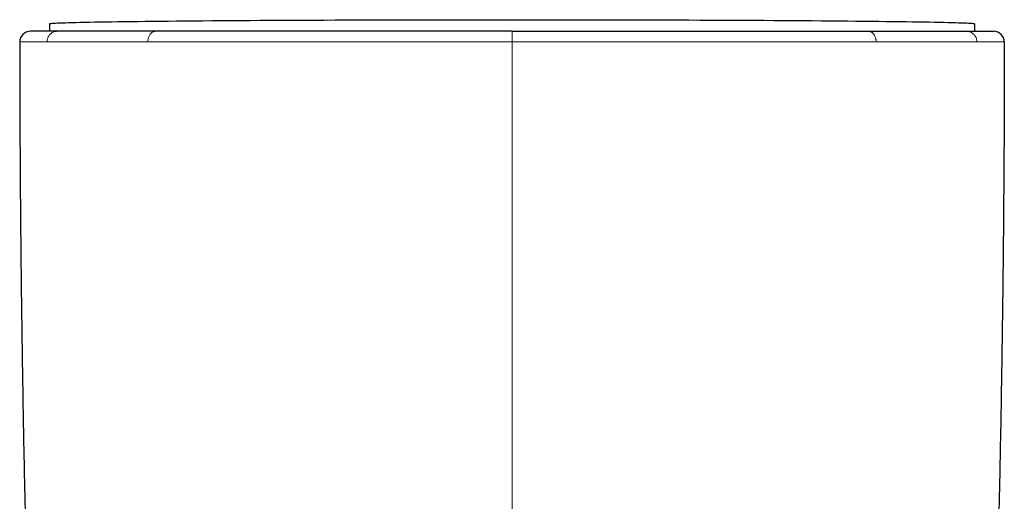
# Model space of a CAD drawing. Header units: millimetres. Extents: x 8 to 811, y 12 to 917.
# Tile 34 of 74: x 449 to 495, y 459 to 481. Entities that reach past the tile are written whole.
import ezdxf

# ---------------------------------------------------------------- set-up
doc = ezdxf.new("R2010")
doc.units = ezdxf.units.MM

msp = doc.modelspace()

# ---------------------------------------------------------------- linework, layer by layer
at = {"color": 7, "linetype": 'Continuous', "lineweight": 30}
for p, q in [((450.136, 480.961), (450.136, 480.607)), ((493.336, 480.961), (493.336, 480.607)), ((450.498, 480.607), (450.491, 480.607)), ((455.083, 480.607), (455.074, 480.607)), ((488.376, 480.607), (488.388, 480.607)), ((492.972, 480.607), (492.98, 480.607))]:
    msp.add_line(p, q, dxfattribs=at)
at = {"color": 252, "linetype": 'Continuous', "lineweight": 0}
for p, q in [((471.736, 480.107), (471.736, 480.607)), ((450.014, 480.107), (450.033, 480.107)), ((454.719, 480.107), (454.736, 480.107)), ((493.438, 480.107), (493.457, 480.107))]:
    msp.add_line(p, q, dxfattribs=at)
at = {"color": 7, "linetype": 'Continuous', "lineweight": 30, "flags": 128}
msp.add_lwpolyline([(450.136, 480.961), (450.143, 480.966), (450.165, 480.971), (450.202, 480.976), (450.254, 480.981), (450.32, 480.986), (450.401, 480.991), (450.497, 480.996), (450.608, 481.001), (450.732, 481.005), (450.872, 481.01), (451.025, 481.015), (451.193, 481.02), (451.375, 481.024), (451.57, 481.029), (451.78, 481.034), (452.003, 481.038), (452.24, 481.043), (452.49, 481.047), (452.753, 481.051), (453.029, 481.056), (453.319, 481.06), (453.62, 481.064), (453.934, 481.068), (454.261, 481.072), (454.599, 481.076), (454.949, 481.08), (455.311, 481.084), (455.684, 481.088), (456.067, 481.091), (456.462, 481.095), (456.867, 481.098), (457.282, 481.102), (457.707, 481.105), (458.142, 481.108), (458.586, 481.111), (459.039, 481.114), (459.501, 481.117), (459.971, 481.12), (460.45, 481.122), (460.936, 481.125), (461.429, 481.127), (461.929, 481.129), (462.437, 481.132), (462.95, 481.134), (463.47, 481.136), (463.995, 481.137), (464.525, 481.139), (465.061, 481.141), (465.601, 481.142), (466.145, 481.144), (466.693, 481.145), (467.245, 481.146), (467.799, 481.147), (468.357, 481.148), (468.916, 481.148), (469.478, 481.149), (470.041, 481.149), (470.605, 481.15), (471.17, 481.15), (471.736, 481.15), (472.301, 481.15), (472.866, 481.15), (473.43, 481.149), (473.993, 481.149), (474.555, 481.148), (475.115, 481.148), (475.672, 481.147), (476.226, 481.146), (476.778, 481.145), (477.326, 481.144), (477.87, 481.142), (478.41, 481.141), (478.946, 481.139), (479.476, 481.137), (480.002, 481.136), (480.521, 481.134), (481.035, 481.132), (481.542, 481.129), (482.042, 481.127), (482.536, 481.125), (483.022, 481.122), (483.5, 481.12), (483.97, 481.117), (484.432, 481.114), (484.885, 481.111), (485.329, 481.108), (485.764, 481.105), (486.189, 481.102), (486.604, 481.098), (487.009, 481.095), (487.404, 481.091), (487.787, 481.088), (488.16, 481.084), (488.522, 481.08), (488.872, 481.076), (489.21, 481.072), (489.537, 481.068), (489.851, 481.064), (490.153, 481.06), (490.442, 481.056), (490.718, 481.051), (490.981, 481.047), (491.231, 481.043), (491.468, 481.038), (491.691, 481.034), (491.901, 481.029), (492.097, 481.024), (492.278, 481.02), (492.446, 481.015), (492.6, 481.01), (492.739, 481.005), (492.864, 481.001), (492.974, 480.996), (493.07, 480.991), (493.151, 480.986), (493.217, 480.981), (493.269, 480.976), (493.306, 480.971), (493.328, 480.966), (493.336, 480.961)], dxfattribs=at)
at = {"color": 7, "linetype": 'Continuous', "lineweight": 30}
for centre, start, end in [((449.236, 480.107), 90, 180.0287), ((494.235, 480.107), 359.9713, 90)]:
    msp.add_arc(centre, 0.5, start, end, dxfattribs=at)
for points, knots in [([(450.491, 480.607), (450.437, 480.607), (450.328, 480.607), (450.18, 480.607), (450.042, 480.607), (449.914, 480.607), (449.812, 480.607), (449.729, 480.607), (449.664, 480.607), (449.603, 480.607), (449.548, 480.607), (449.499, 480.607), (449.443, 480.607), (449.386, 480.607), (449.331, 480.607), (449.288, 480.607), (449.258, 480.607), (449.239, 480.607), (449.237, 480.607), (449.236, 480.607)], [0, 0, 0, 0, 0.060504, 0.121566, 0.183218, 0.245489, 0.308409, 0.349972, 0.391833, 0.434, 0.476479, 0.517526, 0.556851, 0.627902, 0.700041, 0.773294, 0.847688, 0.923249, 1, 1, 1, 1]), ([(452.314, 480.607), (452.232, 480.607), (452.068, 480.607), (451.835, 480.607), (451.612, 480.607), (451.399, 480.607), (451.197, 480.607), (451.006, 480.607), (450.827, 480.607), (450.656, 480.607), (450.551, 480.607), (450.498, 480.607)], [0, 0, 0, 0, 0.109228, 0.219003, 0.329392, 0.440461, 0.552278, 0.662887, 0.774338, 0.88669, 1, 1, 1, 1]), ([(455.074, 480.607), (454.956, 480.607), (454.72, 480.607), (454.379, 480.607), (454.047, 480.607), (453.725, 480.607), (453.416, 480.607), (453.12, 480.607), (452.839, 480.607), (452.568, 480.607), (452.398, 480.607), (452.314, 480.607)], [0, 0, 0, 0, 0.111429, 0.223164, 0.335289, 0.447884, 0.56072, 0.671057, 0.780999, 0.890621, 1, 1, 1, 1]), ([(462.671, 480.607), (462.492, 480.607), (462.134, 480.607), (461.606, 480.607), (461.086, 480.607), (460.574, 480.607), (460.071, 480.607), (459.575, 480.607), (459.088, 480.607), (458.646, 480.607), (458.248, 480.607), (457.893, 480.607), (457.544, 480.607), (457.202, 480.607), (456.866, 480.607), (456.519, 480.607), (456.159, 480.607), (455.791, 480.607), (455.431, 480.607), (455.199, 480.607), (455.083, 480.607)], [0, 0, 0, 0, 0.063288, 0.126285, 0.189027, 0.251547, 0.313882, 0.376067, 0.438138, 0.50013, 0.547788, 0.595189, 0.642349, 0.689286, 0.736018, 0.782561, 0.8372, 0.891632, 0.945888, 1, 1, 1, 1]), ([(471.736, 480.607), (471.563, 480.607), (471.218, 480.607), (470.701, 480.607), (470.182, 480.607), (469.663, 480.607), (469.147, 480.607), (468.632, 480.607), (468.12, 480.607), (467.607, 480.607), (467.146, 480.607), (466.736, 480.607), (466.379, 480.607), (466.021, 480.607), (465.665, 480.607), (465.31, 480.607), (464.955, 480.607), (464.557, 480.607), (464.115, 480.607), (463.632, 480.607), (463.15, 480.607), (462.831, 480.607), (462.671, 480.607)], [0, 0, 0, 0, 0.055288, 0.110691, 0.166246, 0.221986, 0.277947, 0.333156, 0.388643, 0.444439, 0.500574, 0.539971, 0.579429, 0.61896, 0.658573, 0.698278, 0.738086, 0.778005, 0.833095, 0.888442, 0.944068, 1, 1, 1, 1]), ([(471.736, 480.607), (471.908, 480.607), (472.253, 480.607), (472.771, 480.607), (473.288, 480.607), (473.807, 480.607), (474.249, 480.607), (474.616, 480.607), (474.907, 480.607), (475.198, 480.607), (475.49, 480.607), (475.781, 480.607), (476.073, 480.607), (476.453, 480.607), (476.923, 480.607), (477.479, 480.607), (478.033, 480.607), (478.586, 480.607), (479.137, 480.607), (479.687, 480.607), (480.235, 480.607), (480.801, 480.607), (481.381, 480.607), (481.972, 480.607), (482.552, 480.607), (483.032, 480.607), (483.416, 480.607), (483.708, 480.607), (483.997, 480.607), (484.283, 480.607), (484.566, 480.607), (484.899, 480.607), (485.28, 480.607), (485.705, 480.607), (486.12, 480.607), (486.525, 480.607), (486.918, 480.607), (487.298, 480.607), (487.667, 480.607), (488.028, 480.607), (488.26, 480.607), (488.376, 480.607)], [0, 0, 0, 0, 0.027742, 0.055519, 0.083348, 0.111247, 0.139231, 0.154981, 0.170767, 0.186591, 0.202456, 0.218366, 0.234323, 0.25033, 0.281058, 0.311892, 0.34285, 0.373952, 0.405218, 0.436664, 0.468311, 0.500175, 0.535617, 0.570879, 0.605983, 0.640956, 0.659231, 0.67748, 0.695707, 0.713916, 0.732109, 0.750291, 0.778842, 0.807209, 0.83541, 0.863459, 0.89137, 0.918666, 0.945859, 0.972965, 1, 1, 1, 1]), ([(488.388, 480.607), (488.504, 480.607), (488.737, 480.607), (489.073, 480.607), (489.399, 480.607), (489.716, 480.607), (489.987, 480.607), (490.217, 480.607), (490.408, 480.607), (490.596, 480.607), (490.779, 480.607), (490.958, 480.607), (491.16, 480.607), (491.383, 480.607), (491.622, 480.607), (491.85, 480.607), (492.067, 480.607), (492.271, 480.607), (492.464, 480.607), (492.645, 480.607), (492.815, 480.607), (492.92, 480.607), (492.972, 480.607)], [0, 0, 0, 0, 0.055067, 0.110258, 0.165614, 0.221176, 0.276984, 0.313679, 0.350508, 0.387483, 0.424613, 0.46191, 0.499384, 0.554995, 0.610645, 0.666367, 0.722194, 0.778161, 0.833295, 0.888626, 0.944184, 1, 1, 1, 1]), ([(492.98, 480.607), (493.034, 480.607), (493.143, 480.607), (493.292, 480.607), (493.43, 480.607), (493.557, 480.607), (493.66, 480.607), (493.742, 480.607), (493.808, 480.607), (493.869, 480.607), (493.924, 480.607), (493.973, 480.607), (494.028, 480.607), (494.085, 480.607), (494.14, 480.607), (494.183, 480.607), (494.213, 480.607), (494.232, 480.607), (494.234, 480.607), (494.235, 480.607)], [0, 0, 0, 0, 0.06057, 0.121685, 0.183375, 0.24567, 0.308599, 0.35016, 0.392013, 0.434166, 0.476625, 0.517624, 0.556883, 0.627842, 0.699923, 0.773154, 0.847561, 0.923168, 1, 1, 1, 1]), ([(448.736, 480.107), (448.737, 478.94), (448.741, 476.607), (448.762, 473.108), (448.794, 469.609), (448.839, 466.11), (448.895, 462.632), (448.963, 459.174), (449.043, 455.738), (449.134, 452.302), (449.204, 450.012), (449.239, 448.867)], [0, 0, 0, 0, 0.1119894, 0.223983, 0.3359802, 0.4479803, 0.5599826, 0.6699864, 0.779991, 0.8899957, 1, 1, 1, 1]), ([(494.735, 480.107), (494.734, 478.94), (494.73, 476.607), (494.709, 473.108), (494.677, 469.609), (494.632, 466.11), (494.576, 462.632), (494.508, 459.174), (494.428, 455.738), (494.337, 452.302), (494.267, 450.012), (494.232, 448.867)], [0, 0, 0, 0, 0.1119894, 0.223983, 0.3359802, 0.4479803, 0.5599826, 0.6699864, 0.779991, 0.8899957, 1, 1, 1, 1])]:
    msp.add_open_spline(points, degree=3, knots=knots, dxfattribs=at)
at = {"color": 252, "linetype": 'Continuous', "lineweight": 0}
for points, knots in [([(450.014, 480.107), (450.015, 480.129), (450.016, 480.175), (450.031, 480.245), (450.055, 480.314), (450.09, 480.38), (450.134, 480.441), (450.191, 480.498), (450.258, 480.546), (450.335, 480.582), (450.413, 480.603), (450.466, 480.606), (450.491, 480.607)], [0, 0, 0, 0, 0.086276, 0.176666, 0.270503, 0.366922, 0.464893, 0.563283, 0.678157, 0.790201, 0.897876, 1, 1, 1, 1]), ([(454.719, 480.107), (454.72, 480.129), (454.721, 480.175), (454.732, 480.245), (454.75, 480.314), (454.777, 480.38), (454.811, 480.441), (454.853, 480.498), (454.905, 480.546), (454.964, 480.582), (455.023, 480.603), (455.063, 480.606), (455.083, 480.607)], [0, 0, 0, 0, 0.086275, 0.176663, 0.270498, 0.366915, 0.464886, 0.563276, 0.67815, 0.790196, 0.897873, 1, 1, 1, 1]), ([(488.388, 480.607), (488.402, 480.606), (488.433, 480.605), (488.477, 480.593), (488.519, 480.574), (488.558, 480.55), (488.595, 480.519), (488.628, 480.483), (488.657, 480.443), (488.683, 480.398), (488.706, 480.347), (488.725, 480.291), (488.739, 480.231), (488.747, 480.17), (488.748, 480.128), (488.748, 480.107)], [0, 0, 0, 0, 0.073407, 0.162536, 0.231217, 0.307437, 0.39108, 0.458468, 0.529497, 0.603729, 0.680604, 0.759448, 0.839503, 0.91996, 1, 1, 1, 1]), ([(492.98, 480.607), (493.001, 480.606), (493.046, 480.604), (493.112, 480.589), (493.178, 480.564), (493.241, 480.527), (493.3, 480.481), (493.354, 480.421), (493.399, 480.351), (493.433, 480.27), (493.454, 480.188), (493.456, 480.133), (493.457, 480.107)], [0, 0, 0, 0, 0.086296, 0.176702, 0.270551, 0.366978, 0.464954, 0.563343, 0.67821, 0.790242, 0.897898, 1, 1, 1, 1]), ([(450.014, 480.107), (449.942, 480.107), (449.798, 480.107), (449.61, 480.107), (449.44, 480.107), (449.291, 480.107), (449.161, 480.107), (449.05, 480.107), (448.954, 480.107), (448.873, 480.107), (448.81, 480.107), (448.767, 480.107), (448.74, 480.107), (448.737, 480.107), (448.736, 480.107)], [0, 0, 0, 0, 0.079455, 0.158984, 0.238608, 0.318341, 0.398193, 0.478163, 0.558248, 0.646458, 0.734772, 0.823159, 0.911582, 1, 1, 1, 1]), ([(451.907, 480.107), (451.82, 480.107), (451.646, 480.107), (451.401, 480.107), (451.168, 480.107), (450.947, 480.107), (450.739, 480.107), (450.545, 480.107), (450.363, 480.107), (450.191, 480.107), (450.085, 480.107), (450.033, 480.107)], [0, 0, 0, 0, 0.112672, 0.22506, 0.33722, 0.449204, 0.56106, 0.670833, 0.78056, 0.890273, 1, 1, 1, 1]), ([(454.719, 480.107), (454.595, 480.107), (454.349, 480.107), (453.995, 480.107), (453.654, 480.107), (453.327, 480.107), (453.015, 480.107), (452.718, 480.107), (452.435, 480.107), (452.163, 480.107), (451.992, 480.107), (451.907, 480.107)], [0, 0, 0, 0, 0.11475, 0.228687, 0.341818, 0.454218, 0.565964, 0.67515, 0.783842, 0.892106, 1, 1, 1, 1]), ([(462.476, 480.107), (462.199, 480.107), (461.648, 480.107), (460.84, 480.107), (460.049, 480.107), (459.278, 480.107), (458.529, 480.107), (457.817, 480.107), (457.141, 480.107), (456.502, 480.107), (455.887, 480.107), (455.296, 480.107), (454.922, 480.107), (454.736, 480.107)], [0, 0, 0, 0, 0.095843, 0.191375, 0.286528, 0.381229, 0.475404, 0.56898, 0.656597, 0.743561, 0.829816, 0.915311, 1, 1, 1, 1]), ([(471.736, 480.107), (471.558, 480.107), (471.202, 480.107), (470.668, 480.107), (470.135, 480.107), (469.603, 480.107), (469.075, 480.107), (468.551, 480.107), (468.032, 480.107), (467.516, 480.107), (466.978, 480.107), (466.42, 480.107), (465.842, 480.107), (465.268, 480.107), (464.699, 480.107), (464.134, 480.107), (463.575, 480.107), (463.022, 480.107), (462.658, 480.107), (462.476, 480.107)], [0, 0, 0, 0, 0.055924, 0.111861, 0.167817, 0.223794, 0.279794, 0.334815, 0.389856, 0.444914, 0.499985, 0.562574, 0.625163, 0.687741, 0.750297, 0.812817, 0.875284, 0.937684, 1, 1, 1, 1]), ([(471.736, 480.107), (471.914, 480.107), (472.271, 480.107), (472.805, 480.107), (473.338, 480.107), (473.87, 480.107), (474.397, 480.107), (474.918, 480.107), (475.435, 480.107), (475.95, 480.107), (476.485, 480.107), (477.041, 480.107), (477.617, 480.107), (478.188, 480.107), (478.755, 480.107), (479.318, 480.107), (479.876, 480.107), (480.429, 480.107), (480.794, 480.107), (480.976, 480.107)], [0, 0, 0, 0, 0.056197, 0.112327, 0.168403, 0.224436, 0.280438, 0.335418, 0.390384, 0.445341, 0.500295, 0.562743, 0.625195, 0.687654, 0.750119, 0.812589, 0.875062, 0.937534, 1, 1, 1, 1]), ([(471.736, 457.992), (471.736, 459.368), (471.736, 462.12), (471.736, 466.248), (471.736, 470.081), (471.736, 473.62), (471.736, 476.863), (471.736, 479.025), (471.736, 480.107)], [0, 0, 0, 0, 0.1866766, 0.3733505, 0.5600199, 0.7066846, 0.8533449, 1, 1, 1, 1]), ([(480.976, 480.107), (481.218, 480.107), (481.701, 480.107), (482.413, 480.107), (483.114, 480.107), (483.802, 480.107), (484.477, 480.107), (485.137, 480.107), (485.783, 480.107), (486.412, 480.107), (487.024, 480.107), (487.619, 480.107), (488.196, 480.107), (488.564, 480.107), (488.748, 480.107)], [0, 0, 0, 0, 0.083426, 0.166822, 0.250186, 0.333516, 0.416815, 0.500089, 0.583346, 0.6666, 0.749868, 0.833172, 0.916539, 1, 1, 1, 1]), ([(488.748, 480.107), (488.869, 480.107), (489.11, 480.107), (489.459, 480.107), (489.798, 480.107), (490.126, 480.107), (490.441, 480.107), (490.743, 480.107), (491.031, 480.107), (491.308, 480.107), (491.574, 480.107), (491.829, 480.107), (492.073, 480.107), (492.305, 480.107), (492.524, 480.107), (492.731, 480.107), (492.925, 480.107), (493.107, 480.107), (493.279, 480.107), (493.385, 480.107), (493.438, 480.107)], [0, 0, 0, 0, 0.055982, 0.112088, 0.168285, 0.22454, 0.28082, 0.336085, 0.391306, 0.446449, 0.50148, 0.557371, 0.613152, 0.668867, 0.724559, 0.780269, 0.835039, 0.889896, 0.944874, 1, 1, 1, 1]), ([(493.457, 480.107), (493.53, 480.107), (493.677, 480.107), (493.868, 480.107), (494.039, 480.107), (494.189, 480.107), (494.318, 480.107), (494.429, 480.107), (494.524, 480.107), (494.603, 480.107), (494.664, 480.107), (494.706, 480.107), (494.731, 480.107), (494.734, 480.107), (494.735, 480.107)], [0, 0, 0, 0, 0.080949, 0.161507, 0.241757, 0.321771, 0.401616, 0.481352, 0.56103, 0.648666, 0.736342, 0.8241, 0.911977, 1, 1, 1, 1])]:
    msp.add_open_spline(points, degree=3, knots=knots, dxfattribs=at)

doc.saveas('drawing.dxf')
